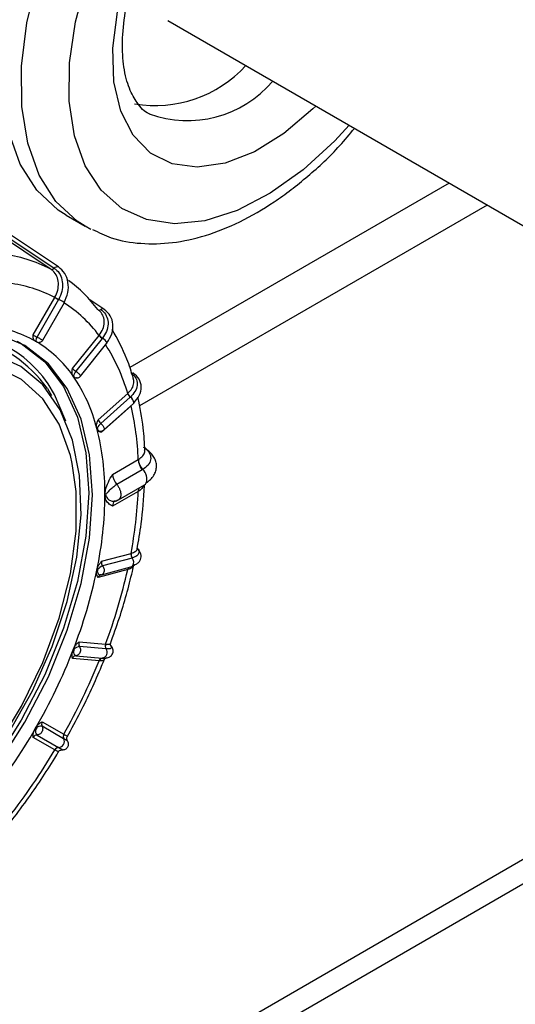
# Model space of a CAD drawing. Extents: x 5 to 297, y -3 to 205.
# Tile 9 of 28: x 87.68 to 90.82, y 66.41 to 72.66. Entities that reach past the tile are written whole.
import ezdxf

# ---------------------------------------------------------------- set-up
doc = ezdxf.new("R2010")
doc.units = 0
doc.layers.get('0').update_dxf_attribs({"linetype": 'CONTINUOUS'})

msp = doc.modelspace()

# ---------------------------------------------------------------- linework, layer by layer
at = {"color": 7, "linetype": 'CONTINUOUS'}
for p, q in [((88.6193, 72.6517), (101.3308, 65.3135)), ((87.9254, 71.0884), (85.9749, 72.3877)), ((87.9734, 71.4163), (88.0946, 71.3463)), ((88.1308, 71.3269), (88.0946, 71.3463)), ((87.7649, 70.6573), (87.9022, 70.8951)), ((87.9262, 70.8812), (87.7897, 70.6449)), ((87.8255, 70.6244), (87.963, 70.8625)), ((87.9022, 70.8951), (87.9028, 70.8962)), ((87.9269, 70.8825), (87.9262, 70.8812)), ((88.2144, 70.8203), (88.1243, 70.8801)), ((88.2144, 70.8203), (88.2157, 70.8193)), ((88.0153, 70.4451), (88.1835, 70.6543)), ((88.1835, 70.6543), (88.1843, 70.6553)), ((87.7801, 70.6172), (87.7756, 70.6198)), ((87.7846, 70.6146), (87.7801, 70.6172)), ((88.2037, 70.6349), (88.0366, 70.427)), ((88.0646, 70.3952), (88.233, 70.6046)), ((88.2047, 70.6361), (88.2037, 70.6349)), ((88.396, 70.4188), (88.3991, 70.4159)), ((88.0191, 70.3955), (88.0159, 70.4)), ((88.0223, 70.391), (88.0191, 70.3955)), ((88.0353, 70.385), (88.0353, 70.385)), ((87.855, 70.3168), (87.8808, 70.2735)), ((88.1773, 70.1192), (88.3648, 70.2855)), ((88.3648, 70.2855), (88.3657, 70.2863)), ((88.3807, 70.2615), (88.1943, 70.0962)), ((88.2127, 70.0542), (88.4005, 70.2207)), ((88.3818, 70.2624), (88.3807, 70.2615)), ((88.3859, 70.2068), (88.1984, 70.0405)), ((88.1693, 70.0634), (88.1677, 70.0696)), ((88.171, 70.0573), (88.1693, 70.0634)), ((88.1908, 70.0467), (88.1914, 70.0466)), ((88.2685, 69.7722), (88.4321, 69.8667)), ((88.4321, 69.8667), (88.4346, 69.8681)), ((88.4574, 69.8017), (88.2964, 69.7087)), ((88.4609, 69.8037), (88.4574, 69.8017)), ((88.4609, 69.8037), (88.4609, 69.8037)), ((88.4321, 69.6647), (88.2685, 69.5702)), ((88.3068, 69.6109), (88.4718, 69.7062)), ((88.4346, 69.6662), (88.4321, 69.6647)), ((88.2206, 69.6436), (88.2206, 69.6454)), ((88.2206, 69.6418), (88.2206, 69.6436)), ((88.4247, 69.3012), (88.4247, 69.3011)), ((84.4772, 63.483), (94.4894, 69.2629)), ((88.1984, 69.221), (88.3859, 69.2713)), ((88.3924, 69.2419), (88.206, 69.192)), ((88.3859, 69.2713), (88.3868, 69.2715)), ((88.3935, 69.2422), (88.3924, 69.2419)), ((88.1677, 69.1565), (88.1693, 69.1646)), ((88.1693, 69.1646), (88.171, 69.1726)), ((88.3648, 69.1683), (88.1773, 69.118)), ((88.1982, 69.1353), (88.3858, 69.1856)), ((88.1941, 69.135), (88.191, 69.1342)), ((88.1916, 69.1346), (88.1981, 69.1358)), ((88.1916, 69.1343), (88.1943, 69.1347)), ((88.0159, 68.6509), (88.0191, 68.659)), ((88.0191, 68.659), (88.0223, 68.6672)), ((88.0561, 68.71), (88.2242, 68.695)), ((88.2264, 68.6652), (88.0592, 68.6801)), ((88.2242, 68.695), (88.225, 68.6949)), ((88.2273, 68.6651), (88.2264, 68.6652)), ((88.1835, 68.5901), (88.0153, 68.6051)), ((88.0366, 68.6218), (88.2037, 68.6069)), ((88.2037, 68.6069), (88.2047, 68.6068)), ((87.7756, 68.1537), (87.7801, 68.1614)), ((87.7801, 68.1614), (87.7846, 68.1692)), ((87.9582, 68.0956), (87.8217, 68.1744)), ((87.8225, 68.2035), (87.9598, 68.1242)), ((87.9022, 68.0245), (87.7649, 68.1038)), ((87.7897, 68.119), (87.9262, 68.0402)), ((87.9589, 68.0951), (87.9582, 68.0956)), ((87.9598, 68.1242), (87.9604, 68.1238)), ((87.9262, 68.0402), (87.9269, 68.0397))]:
    msp.add_line(p, q, dxfattribs=at)
at = {"color": 8, "linetype": 'CONTINUOUS'}
for p, q in [((90.4046, 71.621), (88.3778, 70.451)), ((90.6471, 71.4811), (88.4394, 70.2066)), ((88.3857, 70.2076), (88.3859, 70.2068)), ((88.3866, 70.2084), (88.3868, 70.2076)), ((84.4921, 63.6458), (94.3558, 69.34)), ((88.2047, 68.6068), (88.2213, 68.6074))]:
    msp.add_line(p, q, dxfattribs=at)
at = {"color": 7, "linetype": 'CONTINUOUS', "flags": 128}
for points in [[(87.9734, 71.4163), (87.9235, 71.4481), (87.7878, 71.5748), (87.6822, 71.7414), (87.6097, 71.9437), (87.572, 72.1764), (87.5701, 72.4334), (87.6042, 72.7082), (87.6732, 72.9935), (87.7754, 73.2821), (87.9082, 73.5664), (88.0681, 73.8391), (88.251, 74.093), (88.4521, 74.3218), (88.6663, 74.5193), (88.888, 74.6805), (89.1114, 74.8012), (89.3308, 74.8783), (89.5404, 74.9099), (89.7349, 74.895), (89.9093, 74.834), (89.9375, 74.8186)], [(87.878, 71.0738), (87.791, 71.1317), (87.4433, 71.3634), (86.0247, 72.3084), (85.9378, 72.3664), (85.9274, 72.3732)], [(85.9481, 72.38), (85.9965, 72.3477), (86.0453, 72.3152), (86.0938, 72.2829), (86.2875, 72.1538), (87.0625, 71.6376), (87.8986, 71.0806)], [(87.9022, 70.8951), (87.9043, 70.8938), (87.9069, 70.8924), (87.9097, 70.8907), (87.9127, 70.889), (87.916, 70.8871), (87.9193, 70.8852), (87.9228, 70.8832), (87.9262, 70.8812)], [(87.962, 70.8634), (87.9629, 70.8626), (87.963, 70.8625)], [(87.538, 67.9274), (87.7126, 68.2004), (87.8617, 68.4882), (87.9817, 68.7835), (88.0696, 69.0792), (88.1232, 69.368), (88.1412, 69.6428), (88.1232, 69.8967), (88.0696, 70.1236), (87.9817, 70.3179), (87.8617, 70.4747), (87.7126, 70.5902), (87.538, 70.6616)], [(87.663, 70.6168), (87.689, 70.6025), (87.838, 70.4871), (87.9579, 70.3303), (88.0458, 70.1362), (88.0993, 69.9094), (88.1173, 69.6556), (88.0993, 69.381), (88.0458, 69.0924), (87.9579, 68.7968), (87.838, 68.5016), (87.689, 68.2141), (87.5145, 67.9412), (87.3188, 67.6898), (87.1067, 67.4659), (86.8836, 67.2753), (86.6548, 67.1224)], [(88.2334, 70.6073), (88.2333, 70.6052), (88.233, 70.6046)], [(87.6072, 68.1259), (87.7602, 68.3983), (87.8858, 68.6808), (87.9805, 68.966), (88.042, 69.2466), (88.0686, 69.5153), (88.0597, 69.7652), (88.0155, 69.9897), (87.9371, 70.183), (87.8267, 70.3402), (87.6869, 70.4572), (87.5215, 70.5309)], [(87.9723, 70.1102), (87.9007, 70.2796), (87.8606, 70.3466)], [(88.4029, 70.2251), (88.4018, 70.2223), (88.4005, 70.2207)], [(88.4762, 69.9418), (88.4829, 69.9353), (88.4858, 69.9305)], [(86.4382, 67.1192), (86.4988, 67.1408), (86.7168, 67.2458), (86.9348, 67.3925), (87.1469, 67.577), (87.3473, 67.7941), (87.5305, 68.038), (87.6914, 68.3021), (87.8258, 68.579), (87.9299, 68.8613), (88.001, 69.1413), (88.037, 69.4113), (88.037, 69.6639), (88.0126, 69.8414)]]:
    msp.add_lwpolyline(points, dxfattribs=at)
at = {"color": 8, "linetype": 'CONTINUOUS', "flags": 128}
for points in [[(88.0946, 71.3463), (88.0448, 71.3782), (87.909, 71.5048), (87.8035, 71.6715), (87.7309, 71.8737), (87.6932, 72.1064), (87.6914, 72.3634), (87.7254, 72.6382), (87.7944, 72.9236), (87.8966, 73.2121), (88.0294, 73.4964), (88.1893, 73.7691), (88.3722, 74.0231), (88.5734, 74.2518), (88.7875, 74.4493), (89.0092, 74.6105), (89.2326, 74.7312), (89.452, 74.8084), (89.6617, 74.8399), (89.8562, 74.825), (90.0305, 74.764), (90.0424, 74.7577)], [(89.7696, 71.9876), (89.6792, 71.8896), (89.4779, 71.7046), (89.2695, 71.5557), (89.0599, 71.4471), (88.8551, 71.3821), (88.6611, 71.3625), (88.4834, 71.3889), (88.3271, 71.4604), (88.1967, 71.5751), (88.096, 71.7297), (88.0279, 71.9196), (87.9943, 72.1394), (87.9962, 72.3829), (88.0336, 72.6429), (88.1053, 72.9121)], [(89.5581, 72.1097), (89.5397, 72.0916), (89.3566, 71.9359), (89.1686, 71.8195), (88.9829, 71.747), (88.8066, 71.7211), (88.6465, 71.7428), (88.5088, 71.8113), (88.3987, 71.9239), (88.3205, 72.0763), (88.2772, 72.2627), (88.2704, 72.4759), (88.3005, 72.7077)], [(87.8986, 71.0806), (87.9055, 71.0862), (87.9125, 71.0895), (87.9191, 71.0904), (87.9248, 71.0888), (87.9251, 71.0886)], [(88.0126, 69.8414), (88.001, 69.8923), (87.9299, 70.0903), (87.8258, 70.2523), (87.6914, 70.3741), (87.5305, 70.4523), (87.3473, 70.4848), (87.1469, 70.4706), (86.9348, 70.4102), (86.7168, 70.3052)], [(88.1716, 69.157), (88.1728, 69.1517), (88.1747, 69.1469), (88.1772, 69.1426), (88.1801, 69.1391), (88.1835, 69.1365), (88.187, 69.1349), (88.1907, 69.1343), (88.1916, 69.1343)]]:
    msp.add_lwpolyline(points, dxfattribs=at)
at = {"color": 7, "linetype": 'CONTINUOUS'}
for centre, radius, start, end in [((88.5382, 72.8945), 0.7818, 260.48556, 317.46125), ((87.4584, 70.2699), 0.9069, 62.44035, 83.23898), ((87.5077, 70.1349), 0.8564, 62.57747, 83.10187), ((87.437, 70.2645), 0.9228, 36.86301, 53.22163), ((90.553, 75.5342), 5.3417, 240.25606, 240.55338), ((87.4984, 70.1401), 0.8565, 36.88874, 57.41148), ((87.4078, 69.9638), 0.752, 60.32278, 85.35656), ((88.2613, 70.7155), 0.0989, 218.18612, 234.45957), ((88.2603, 70.7156), 0.0971, 218.42822, 235.00517), ((87.4003, 69.9681), 0.7521, 34.63422, 59.666), ((87.8342, 70.6143), 0.054, 145.50716, 176.74437), ((87.2189, 69.9543), 1.1928, 16.11728, 32.56431), ((88.1078, 70.3688), 0.092, 140.70921, 162.12063), ((87.1564, 69.8052), 1.0453, 14.30072, 34.38086), ((88.4182, 70.3036), 0.0564, 198.8052, 228.3362), ((88.4184, 70.3044), 0.0557, 199.00086, 228.85703), ((86.6159, 69.793), 1.8177, 2.32271, 13.15742), ((88.269, 70.0163), 0.1094, 133.05746, 152.94301), ((86.5949, 69.6583), 1.6257, 359.54491, 14.43046), ((88.5416, 69.8718), 0.1096, 182.63789, 219.74947), ((88.4576, 69.7305), 0.0282, 300.44478, 334.0988), ((85.6421, 69.793), 2.7929, 349.2325, 357.36654), ((85.8189, 69.6583), 2.4018, 348.13715, 359.60589), ((88.4238, 69.2643), 0.0386, 169.58248, 215.49605), ((88.4245, 69.2646), 0.0383, 169.70626, 215.91331), ((85.0878, 69.8052), 3.1474, 338.64399, 348.25578), ((88.2355, 69.1181), 0.0795, 111.73521, 140.72549), ((84.8531, 69.9543), 3.5986, 339.51631, 347.38347), ((88.3802, 69.2055), 0.0207, 285.60022, 320.03115), ((84.6561, 69.968), 3.6087, 329.96052, 338.73323), ((88.0659, 68.6237), 0.0568, 96.68929, 136.2976), ((88.1969, 68.6434), 0.0374, 282.01206, 35.57658), ((88.2561, 68.6823), 0.0343, 158.33344, 209.98312), ((88.2568, 68.6824), 0.0342, 158.45174, 210.33549), ((88.0476, 68.6472), 0.0276, 171.45674, 246.63831), ((88.2067, 68.5827), 0.0243, 96.97751, 162.50466), ((88.2076, 68.5826), 0.0244, 96.80701, 162.28856), ((84.3593, 70.14), 4.1263, 330.7566, 337.93715), ((84.6538, 69.9636), 3.6086, 321.26658, 330.03954), ((87.8184, 68.1454), 0.039, 167.39222, 222.71598), ((87.8131, 68.1363), 0.039, 77.27585, 132.61095), ((87.9243, 68.0782), 0.0386, 273.91918, 26.08082), ((87.9849, 68.1085), 0.0297, 147.98513, 205.69213), ((87.9856, 68.1081), 0.0297, 148.12013, 205.97604), ((87.9284, 68.0105), 0.0297, 94.31104, 152.01389), ((87.929, 68.0101), 0.0297, 94.07038, 151.83562), ((84.3564, 70.1346), 4.1261, 322.06269, 329.24344)]:
    msp.add_arc(centre, radius, start, end, dxfattribs=at)
at = {"color": 8, "linetype": 'CONTINUOUS'}
for centre, radius, start, end in [((88.7446, 72.7282), 0.7112, 250.03228, 319.5606), ((87.7003, 70.4266), 0.5092, 59.07924, 63.57483), ((88.206, 70.8046), 0.0178, 61.97697, 132.25365), ((87.2034, 69.8615), 0.795, 34.94801, 118.55508), ((87.2458, 69.9319), 0.7416, 34.00208, 103.8805), ((88.1717, 70.5745), 0.0699, 27.97135, 61.813), ((88.0399, 70.4062), 0.0217, 225.97684, 258.00313), ((88.3557, 70.2231), 0.0472, 2.43047, 56.50298), ((88.1924, 70.068), 0.0214, 209.95678, 265.64797), ((88.4031, 69.7432), 0.0837, 342.60074, 46.29319), ((88.4787, 69.6662), 0.0466, 155.1411, 181.80018), ((88.3621, 69.2155), 0.0412, 325.58636, 40.37525), ((88.3858, 69.1651), 0.0212, 125.92162, 171.36442), ((88.3868, 69.1652), 0.0213, 125.74024, 171.15781)]:
    msp.add_arc(centre, radius, start, end, dxfattribs=at)
at = {"color": 7, "linetype": 'CONTINUOUS'}
for centre, major_axis, ratio, start_param, end_param in [((87.7866, 70.6482), (0.026, -0.0122), 0.060143, 3.751945, 4.861506), ((87.7734, 70.6229), (0.0507, -0.0265), 0.03027, 4.772523, 4.865375), ((87.831, 70.5896), (0.0507, -0.0265), 0.03027, 2.646253, 2.739106), ((88.0374, 70.4357), (0.0239, -0.0159), 0.269911, 3.749482, 4.859043), ((88.021, 70.4134), (0.0461, -0.0338), 0.241205, 4.779679, 4.872531), ((88.0617, 70.3555), (0.0461, -0.0338), 0.241205, 2.653409, 2.746262), ((88.1995, 70.1093), (0.021, -0.0196), 0.465542, 3.782269, 4.89183), ((88.1811, 70.0914), (-0.0399, 0.041), 0.43781, 1.681415, 1.774267), ((88.2022, 70.0128), (-0.0399, 0.041), 0.43781, 5.838331, 5.931183), ((88.3243, 69.7461), (-0.0419, 0.0581), 0.634003, 0.721155, 1.76766), ((88.2765, 69.7155), (-0.0773, 0.1202), 0.606761, 1.773118, 1.803211), ((88.2765, 69.5135), (-0.0773, 0.1202), 0.606761, 5.992793, 6.022887), ((88.2206, 69.2099), (-0.0102, 0.0267), 0.764255, 0.876478, 1.986039), ((88.1811, 69.1011), (-0.0174, 0.0545), 0.736642, 6.094564, 6.187416), ((88.2022, 69.2041), (-0.0174, 0.0545), 0.736642, 1.937648, 2.0305), ((88.1995, 69.1069), (-0.0102, 0.0267), 0.764255, 6.050102, 7.159663), ((88.0617, 68.6991), (0.0032, 0.0571), 0.818626, 2.209259, 2.302111), ((88.0781, 68.6982), (0.0003, 0.0286), 0.847706, 1.153136, 2.262697), ((88.0374, 68.5933), (0.0003, 0.0286), 0.847706, 0.043575, 1.153136), ((88.021, 68.5942), (0.0032, 0.0571), 0.818626, 0.082989, 0.175842), ((87.7734, 68.0989), (0.0286, 0.0495), 0.846734, 0.461361, 0.554213), ((87.831, 68.1986), (0.0286, 0.0495), 0.846734, 2.58763, 2.680483), ((87.8442, 68.191), (0.0143, 0.0247), 0.876993, 1.570938, 2.680499), ((87.7866, 68.0912), (0.0143, 0.0247), 0.876993, 0.461377, 1.570938)]:
    msp.add_ellipse(centre, major_axis=major_axis, ratio=ratio, start_param=start_param, end_param=end_param, dxfattribs=at)
at = {"color": 8, "linetype": 'CONTINUOUS'}
for centre, major_axis, ratio, start_param, end_param in [((88.2206, 70.0307), (0.021, -0.0196), 0.465542, 3.325011, 3.782269), ((88.3243, 69.5441), (-0.0419, 0.0581), 0.634003, 6.218861, 7.00434)]:
    msp.add_ellipse(centre, major_axis=major_axis, ratio=ratio, start_param=start_param, end_param=end_param, dxfattribs=at)
at = {"color": 7, "linetype": 'CONTINUOUS'}
for points, knots in [([(88.5036, 72.0594), (88.5025, 72.0598), (88.4703, 72.0722), (88.4295, 72.1191), (88.3718, 72.2178), (88.3371, 72.35), (88.3269, 72.5153), (88.3451, 72.7012), (88.3919, 72.9012), (88.4668, 73.1076), (88.5674, 73.3118), (88.6899, 73.505), (88.8291, 73.6791), (88.9783, 73.8268), (89.1304, 73.9425), (89.2772, 74.0226), (89.4108, 74.0666), (89.5232, 74.0756), (89.5999, 74.0641), (89.6347, 74.0412), (89.6475, 74.0328)], [0, 0, 0, 0, 0.0026372, 0.0755594, 0.1329416, 0.1944513, 0.2536743, 0.3126335, 0.3718988, 0.4316141, 0.4916632, 0.5518551, 0.611953, 0.6717011, 0.7309012, 0.7894309, 0.8474241, 0.9054958, 0.9653062, 1, 1, 1, 1]), ([(88.1408, 71.327), (88.18, 71.3077), (88.2758, 71.2605), (88.4487, 71.2326), (88.6499, 71.2367), (88.8609, 71.283), (89.0777, 71.3698), (89.296, 71.496), (89.5089, 71.6599), (89.6805, 71.8188), (89.7733, 71.9308), (89.8039, 71.9678)], [0, 0, 0, 0, 0.079772, 0.19528, 0.312387, 0.432926, 0.556983, 0.683308, 0.810443, 0.937404, 1, 1, 1, 1]), ([(87.878, 71.0738), (87.8794, 71.0733), (87.8822, 71.0723), (87.8875, 71.0733), (87.8931, 71.0759), (87.8968, 71.079), (87.8986, 71.0806)], [0, 0, 0, 0, 0.25, 0.5, 0.75, 1, 1, 1, 1]), ([(87.9028, 70.8962), (87.9097, 70.9108), (87.9233, 70.94), (87.9269, 70.9871), (87.9171, 71.0297), (87.8983, 71.0584), (87.8829, 71.0701), (87.878, 71.0738)], [0, 0, 0, 0, 0.223538, 0.447066, 0.670551, 0.893983, 1, 1, 1, 1]), ([(87.8986, 71.0806), (87.9043, 71.0763), (87.9217, 71.0633), (87.9428, 71.0311), (87.9537, 70.9836), (87.9497, 70.9312), (87.9345, 70.8988), (87.9269, 70.8825)], [0, 0, 0, 0, 0.109217, 0.331971, 0.554716, 0.77741, 1, 1, 1, 1]), ([(87.962, 70.8634), (87.971, 70.884), (87.9892, 70.9255), (87.9892, 70.9918), (87.969, 71.0512), (87.9397, 71.0761), (87.9251, 71.0886)], [0, 0, 0, 0, 0.2487708, 0.4985815, 0.7491027, 1, 1, 1, 1]), ([(88.1843, 70.6553), (88.1929, 70.6682), (88.2102, 70.694), (88.2186, 70.7367), (88.2123, 70.7759), (88.1953, 70.803), (88.1801, 70.8144), (88.1753, 70.8181)], [0, 0, 0, 0, 0.223538, 0.447066, 0.670551, 0.893983, 1, 1, 1, 1]), ([(88.194, 70.8178), (88.1997, 70.8136), (88.2168, 70.8008), (88.2359, 70.7705), (88.2428, 70.7267), (88.2334, 70.6792), (88.2142, 70.6505), (88.2047, 70.6361)], [0, 0, 0, 0, 0.109217, 0.331971, 0.554716, 0.77741, 1, 1, 1, 1]), ([(88.2334, 70.6073), (88.245, 70.626), (88.2684, 70.6636), (88.2748, 70.7255), (88.259, 70.782), (88.2301, 70.8068), (88.2157, 70.8193)], [0, 0, 0, 0, 0.24877, 0.498868, 0.749534, 1, 1, 1, 1]), ([(87.7756, 70.6198), (87.7735, 70.6216), (87.7683, 70.6261), (87.7651, 70.6397), (87.7649, 70.6511), (87.7649, 70.6572), (87.7649, 70.6573)], [0, 0, 0, 0, 0.2542375, 0.6069125, 0.9929143, 1, 1, 1, 1]), ([(88.4022, 70.3797), (88.3888, 70.4218), (88.3533, 70.534), (88.3002, 70.6314), (88.2671, 70.6922)], [0, 0, 0, 0, 0.375935, 1, 1, 1, 1]), ([(87.7867, 70.6136), (87.7869, 70.6136), (87.7874, 70.6134), (87.7876, 70.6133), (87.7872, 70.6136), (87.7861, 70.6142), (87.7845, 70.6152), (87.7825, 70.6162), (87.781, 70.617), (87.7803, 70.6173)], [0, 0, 0, 0, 0.0880129, 0.2403412, 0.3930271, 0.5455364, 0.6974145, 0.8486951, 1, 1, 1, 1]), ([(87.7881, 70.613), (87.7882, 70.6129), (87.7889, 70.6126), (87.7907, 70.6118), (87.7964, 70.61), (87.8043, 70.6097), (87.8137, 70.6127), (87.821, 70.6175), (87.8239, 70.6225), (87.8251, 70.6246)], [0, 0, 0, 0, 0.010171, 0.069071, 0.160313, 0.413841, 0.607869, 0.831646, 1, 1, 1, 1]), ([(88.0159, 70.4), (88.0145, 70.4029), (88.0112, 70.4097), (88.0116, 70.4257), (88.0139, 70.4383), (88.0153, 70.445), (88.0153, 70.4451)], [0, 0, 0, 0, 0.254237, 0.606912, 0.992914, 1, 1, 1, 1]), ([(88.3823, 70.4196), (88.3878, 70.4155), (88.4048, 70.4032), (88.4226, 70.3755), (88.427, 70.3373), (88.4143, 70.2972), (88.3926, 70.274), (88.3818, 70.2624)], [0, 0, 0, 0, 0.109217, 0.331971, 0.554716, 0.77741, 1, 1, 1, 1]), ([(88.4029, 70.2251), (88.4164, 70.2408), (88.4436, 70.2725), (88.4546, 70.3272), (88.4417, 70.379), (88.4133, 70.4036), (88.3991, 70.4159)], [0, 0, 0, 0, 0.248992, 0.499568, 0.750363, 1, 1, 1, 1]), ([(88.0248, 70.3906), (88.025, 70.3905), (88.0256, 70.3905), (88.0261, 70.3907), (88.026, 70.3915), (88.0253, 70.3927), (88.0239, 70.3941), (88.0222, 70.3956), (88.0209, 70.3966), (88.0203, 70.397)], [0, 0, 0, 0, 0.088013, 0.240341, 0.393027, 0.545536, 0.697414, 0.848695, 1, 1, 1, 1]), ([(88.0433, 70.3846), (88.0425, 70.3844), (88.0372, 70.3833), (88.0292, 70.3842), (88.0243, 70.389), (88.0223, 70.391)], [0, 0, 0, 0, 0.090943, 0.619193, 1, 1, 1, 1]), ([(88.0353, 70.3851), (88.0358, 70.385), (88.0391, 70.3839), (88.0462, 70.3842), (88.0554, 70.3871), (88.0619, 70.3912), (88.064, 70.3948), (88.0644, 70.3953)], [0, 0, 0, 0, 0.0427915, 0.3298868, 0.6222811, 0.937655, 1, 1, 1, 1]), ([(88.3657, 70.2863), (88.3754, 70.2966), (88.3947, 70.3174), (88.4067, 70.3519), (88.4024, 70.3726), (88.4004, 70.3822)], [0, 0, 0, 0, 0.349888, 0.69976, 1, 1, 1, 1]), ([(88.4742, 69.9219), (88.4715, 69.9709), (88.465, 70.0892), (88.4428, 70.1979), (88.4298, 70.2617)], [0, 0, 0, 0, 0.413533, 1, 1, 1, 1]), ([(88.3868, 70.2076), (88.3868, 70.2076), (88.3865, 70.2073), (88.3862, 70.2071), (88.3859, 70.2068)], [0, 0, 0, 0, 0.04216, 1, 1, 1, 1]), ([(88.1677, 70.0696), (88.1671, 70.0732), (88.1659, 70.0819), (88.1698, 70.0994), (88.1746, 70.1122), (88.1772, 70.119), (88.1773, 70.1192)], [0, 0, 0, 0, 0.254237, 0.606912, 0.992914, 1, 1, 1, 1]), ([(88.1984, 70.0405), (88.1983, 70.0405), (88.1937, 70.0409), (88.1852, 70.042), (88.1752, 70.0472), (88.1722, 70.0543), (88.171, 70.0573)], [0, 0, 0, 0, 0.007086, 0.393088, 0.745763, 1, 1, 1, 1]), ([(88.1739, 70.0573), (88.1742, 70.0573), (88.1749, 70.0573), (88.1757, 70.0579), (88.176, 70.059), (88.1756, 70.0607), (88.1747, 70.0625), (88.1733, 70.0644), (88.1722, 70.0655), (88.1716, 70.0661)], [0, 0, 0, 0, 0.088013, 0.240341, 0.393027, 0.545536, 0.697414, 0.848695, 1, 1, 1, 1]), ([(88.1908, 70.047), (88.1914, 70.0468), (88.1954, 70.0459), (88.203, 70.0483), (88.2102, 70.0511), (88.2125, 70.0542), (88.2127, 70.0544)], [0, 0, 0, 0, 0.07471, 0.514964, 0.968352, 1, 1, 1, 1]), ([(88.4637, 69.9457), (88.47, 69.9413), (88.4892, 69.928), (88.509, 69.9006), (88.5132, 69.8653), (88.4978, 69.8308), (88.473, 69.8126), (88.4609, 69.8037)], [0, 0, 0, 0, 0.110033, 0.334338, 0.55853, 0.783589, 1, 1, 1, 1]), ([(88.4829, 69.7182), (88.4923, 69.7255), (88.5113, 69.7403), (88.5314, 69.7664), (88.5444, 69.7946), (88.549, 69.8241), (88.5451, 69.8535), (88.5329, 69.8818), (88.5135, 69.9082), (88.495, 69.9231), (88.4858, 69.9305)], [0, 0, 0, 0, 0.123743, 0.248695, 0.374439, 0.500547, 0.626587, 0.752126, 0.876737, 1, 1, 1, 1]), ([(88.4609, 69.8037), (88.4561, 69.8102), (88.4465, 69.823), (88.438, 69.8438), (88.4349, 69.8589), (88.4346, 69.8662), (88.4346, 69.8681)], [0, 0, 0, 0, 0.322284, 0.644569, 0.904577, 1, 1, 1, 1]), ([(88.2206, 69.6454), (88.2215, 69.6558), (88.2238, 69.6807), (88.2418, 69.7251), (88.259, 69.7559), (88.2684, 69.7721), (88.2685, 69.7722)], [0, 0, 0, 0, 0.254238, 0.606915, 0.995519, 1, 1, 1, 1]), ([(88.2964, 69.7087), (88.2897, 69.7041), (88.2765, 69.6949), (88.255, 69.6766), (88.2356, 69.6577), (88.2274, 69.6473), (88.2233, 69.6421)], [0, 0, 0, 0, 0.249998, 0.499998, 0.749998, 1, 1, 1, 1]), ([(88.4242, 69.2974), (88.4337, 69.3512), (88.458, 69.4881), (88.4666, 69.6196), (88.4718, 69.6993)], [0, 0, 0, 0, 0.393279, 1, 1, 1, 1]), ([(88.2685, 69.5702), (88.2684, 69.5703), (88.259, 69.5757), (88.2418, 69.5866), (88.2238, 69.6101), (88.2215, 69.6324), (88.2206, 69.6418)], [0, 0, 0, 0, 0.004481, 0.393085, 0.745762, 1, 1, 1, 1]), ([(88.2233, 69.6421), (88.2274, 69.6343), (88.2356, 69.6186), (88.255, 69.6045), (88.2765, 69.5993), (88.2897, 69.6049), (88.2964, 69.6077)], [0, 0, 0, 0, 0.250002, 0.500002, 0.750002, 1, 1, 1, 1]), ([(88.2781, 69.6018), (88.2839, 69.6027), (88.2955, 69.6047), (88.3055, 69.6107), (88.3106, 69.6137)], [0, 0, 0, 0, 0.496507, 1, 1, 1, 1]), ([(88.3155, 69.6194), (88.313, 69.6163), (88.308, 69.6101), (88.3003, 69.6085), (88.2964, 69.6077)], [0, 0, 0, 0, 0.487961, 1, 1, 1, 1]), ([(88.4236, 69.3066), (88.4265, 69.3037), (88.4372, 69.2927), (88.4381, 69.2744), (88.4262, 69.2543), (88.4044, 69.2462), (88.3935, 69.2422)], [0, 0, 0, 0, 0.110256, 0.406929, 0.703533, 1, 1, 1, 1]), ([(88.3961, 69.1922), (88.4039, 69.1955), (88.4196, 69.2021), (88.4365, 69.2156), (88.4474, 69.2313), (88.4516, 69.2489), (88.4487, 69.2676), (88.4409, 69.2847), (88.4316, 69.2951), (88.4279, 69.2992)], [0, 0, 0, 0, 0.148451, 0.298149, 0.448634, 0.599432, 0.750064, 0.900052, 1, 1, 1, 1]), ([(88.171, 69.1726), (88.1722, 69.177), (88.1752, 69.1876), (88.1852, 69.2043), (88.1937, 69.2152), (88.1983, 69.2209), (88.1984, 69.221)], [0, 0, 0, 0, 0.254237, 0.606912, 0.992914, 1, 1, 1, 1]), ([(88.1773, 69.118), (88.1772, 69.1181), (88.1746, 69.1219), (88.1698, 69.1292), (88.1659, 69.1422), (88.1671, 69.1523), (88.1677, 69.1565)], [0, 0, 0, 0, 0.007086, 0.393088, 0.745763, 1, 1, 1, 1]), ([(88.1716, 69.157), (88.1719, 69.157), (88.1729, 69.1572), (88.1742, 69.158), (88.1753, 69.1596), (88.1759, 69.1618), (88.1758, 69.1641), (88.1752, 69.1665), (88.1744, 69.1678), (88.1739, 69.1684)], [0, 0, 0, 0, 0.088013, 0.240341, 0.393027, 0.545536, 0.697414, 0.848695, 1, 1, 1, 1]), ([(88.2547, 68.6972), (88.2744, 68.7521), (88.3294, 68.9056), (88.3761, 69.0744), (88.4013, 69.1869), (88.4047, 69.2019)], [0, 0, 0, 0, 0.325287, 0.909992, 1, 1, 1, 1]), ([(88.3657, 69.1685), (88.3657, 69.1685), (88.3654, 69.1684), (88.3651, 69.1683), (88.3648, 69.1683)], [0, 0, 0, 0, 0.04216, 1, 1, 1, 1]), ([(88.0203, 68.6513), (88.0206, 68.6513), (88.0217, 68.6515), (88.0233, 68.6523), (88.0248, 68.654), (88.0258, 68.6561), (88.0261, 68.6585), (88.0258, 68.661), (88.0251, 68.6623), (88.0248, 68.663)], [0, 0, 0, 0, 0.088013, 0.240341, 0.393027, 0.545536, 0.697414, 0.848695, 1, 1, 1, 1]), ([(88.0223, 68.6672), (88.0243, 68.6716), (88.0292, 68.6821), (88.0413, 68.6966), (88.0509, 68.7054), (88.056, 68.7099), (88.0561, 68.71)], [0, 0, 0, 0, 0.2542375, 0.6069125, 0.9929143, 1, 1, 1, 1]), ([(88.0592, 68.6801), (88.0609, 68.6768), (88.0643, 68.6701), (88.0655, 68.658), (88.0637, 68.646), (88.0588, 68.6352), (88.0514, 68.627), (88.0435, 68.6227), (88.0385, 68.6221), (88.0366, 68.6218)], [0, 0, 0, 0, 0.152063, 0.303355, 0.454679, 0.606485, 0.758807, 0.911455, 1, 1, 1, 1]), ([(88.2343, 68.6094), (88.2384, 68.6103), (88.2466, 68.6121), (88.2572, 68.6186), (88.2655, 68.6277), (88.2708, 68.6388), (88.2728, 68.6511), (88.2712, 68.6636), (88.2666, 68.6758), (88.261, 68.6826), (88.2582, 68.6859)], [0, 0, 0, 0, 0.123825, 0.249995, 0.377613, 0.505614, 0.632862, 0.75826, 0.880867, 1, 1, 1, 1]), ([(88.2514, 68.6926), (88.2531, 68.6913), (88.2572, 68.6881), (88.2576, 68.6861), (88.2578, 68.6849)], [0, 0, 0, 0, 0.4204328, 1, 1, 1, 1]), ([(88.2559, 68.6889), (88.2558, 68.6888), (88.2554, 68.6887), (88.2561, 68.6965), (88.2565, 68.7016)], [0, 0, 0, 0, 0.359949, 1, 1, 1, 1]), ([(87.9801, 68.1068), (88.0087, 68.1593), (88.0888, 68.3063), (88.1653, 68.4729), (88.2113, 68.586), (88.2174, 68.6011)], [0, 0, 0, 0, 0.325441, 0.909815, 1, 1, 1, 1]), ([(88.0153, 68.6051), (88.0153, 68.6052), (88.0139, 68.6103), (88.0116, 68.6201), (88.0112, 68.6358), (88.0145, 68.6464), (88.0159, 68.6509)], [0, 0, 0, 0, 0.007086, 0.393088, 0.745763, 1, 1, 1, 1]), ([(88.2159, 68.5963), (88.2182, 68.5998), (88.2226, 68.6068), (88.2239, 68.6067), (88.2246, 68.6067)], [0, 0, 0, 0, 0.512351, 1, 1, 1, 1]), ([(88.2213, 68.6074), (88.2247, 68.6073), (88.2319, 68.6071), (88.2333, 68.6096), (88.234, 68.6109)], [0, 0, 0, 0, 0.46973, 1, 1, 1, 1]), ([(88.1843, 68.59), (88.1843, 68.59), (88.184, 68.59), (88.1837, 68.59), (88.1835, 68.5901)], [0, 0, 0, 0, 0.04216, 1, 1, 1, 1]), ([(87.7649, 68.1038), (87.7649, 68.1039), (87.7649, 68.11), (87.7651, 68.1216), (87.7683, 68.1389), (87.7735, 68.1493), (87.7756, 68.1537)], [0, 0, 0, 0, 0.007086, 0.393088, 0.745763, 1, 1, 1, 1]), ([(87.7803, 68.1539), (87.7807, 68.154), (87.7818, 68.154), (87.7837, 68.1548), (87.7855, 68.1564), (87.7869, 68.1584), (87.7876, 68.1607), (87.7876, 68.1631), (87.787, 68.1644), (87.7867, 68.165)], [0, 0, 0, 0, 0.088013, 0.240341, 0.393027, 0.545536, 0.697414, 0.848695, 1, 1, 1, 1]), ([(87.7846, 68.1692), (87.7873, 68.1733), (87.7937, 68.1829), (87.8071, 68.1943), (87.8171, 68.2004), (87.8224, 68.2034), (87.8225, 68.2035)], [0, 0, 0, 0, 0.2542375, 0.6069125, 0.9929143, 1, 1, 1, 1]), ([(87.8217, 68.1744), (87.8231, 68.1711), (87.8258, 68.1646), (87.8255, 68.1529), (87.822, 68.1415), (87.8153, 68.1312), (87.8063, 68.1235), (87.7973, 68.1196), (87.7917, 68.1191), (87.7897, 68.119)], [0, 0, 0, 0, 0.152063, 0.303355, 0.454679, 0.606485, 0.758807, 0.911455, 1, 1, 1, 1]), ([(87.9831, 68.0822), (87.9826, 68.0828), (87.9804, 68.086), (87.9786, 68.093), (87.9785, 68.1025), (87.9813, 68.1082), (87.9826, 68.111)], [0, 0, 0, 0, 0.082783, 0.380951, 0.698878, 1, 1, 1, 1]), ([(87.9506, 68.0256), (87.9539, 68.0256), (87.9607, 68.0256), (87.9703, 68.0292), (87.9786, 68.0351), (87.9849, 68.0432), (87.9887, 68.0527), (87.9897, 68.0628), (87.988, 68.073), (87.9846, 68.0788), (87.9829, 68.0817)], [0, 0, 0, 0, 0.124999, 0.249997, 0.374997, 0.499996, 0.624997, 0.749997, 0.874999, 1, 1, 1, 1]), ([(87.9832, 68.0812), (87.9833, 68.0812), (87.984, 68.0808), (87.9832, 68.0812), (87.9824, 68.0817)], [0, 0, 0, 0, 0.024618, 1, 1, 1, 1]), ([(87.618, 67.5629), (87.6538, 67.6098), (87.7539, 67.741), (87.8551, 67.8949), (87.9189, 68.0014), (87.9274, 68.0156)], [0, 0, 0, 0, 0.325585, 0.909851, 1, 1, 1, 1]), ([(87.9028, 68.0241), (87.9028, 68.0241), (87.9026, 68.0242), (87.9024, 68.0244), (87.9022, 68.0245)], [0, 0, 0, 0, 0.04216, 1, 1, 1, 1]), ([(87.9252, 68.0116), (87.9254, 68.0119), (87.9268, 68.0155), (87.9321, 68.02), (87.9394, 68.024), (87.9456, 68.0255), (87.9491, 68.0254), (87.9503, 68.0253)], [0, 0, 0, 0, 0.037309, 0.379993, 0.65116, 0.878522, 1, 1, 1, 1]), ([(87.9503, 68.0261), (87.9511, 68.0257), (87.9519, 68.0252), (87.9512, 68.0256), (87.9511, 68.0256)], [0, 0, 0, 0, 0.973084, 1, 1, 1, 1])]:
    msp.add_open_spline(points, degree=3, knots=knots, dxfattribs=at)
at = {"color": 8, "linetype": 'CONTINUOUS'}
for points, knots in [([(88.1778, 70.816), (88.1781, 70.8157), (88.1794, 70.8144), (88.1831, 70.814), (88.1883, 70.8146), (88.1921, 70.8167), (88.194, 70.8178)], [0, 0, 0, 0, 0.079612, 0.386408, 0.693204, 1, 1, 1, 1]), ([(87.7897, 70.6449), (87.7932, 70.6429), (87.8002, 70.6389), (87.8102, 70.6333), (87.8184, 70.6285), (87.8236, 70.6255), (87.8259, 70.6242), (87.8254, 70.6245), (87.8253, 70.6245)], [0, 0, 0, 0, 0.195636, 0.390282, 0.584967, 0.780274, 0.976243, 1, 1, 1, 1]), ([(88.0366, 70.427), (88.0398, 70.4246), (88.0462, 70.4197), (88.0547, 70.4118), (88.0612, 70.4046), (88.0647, 70.399), (88.0657, 70.3958), (88.0645, 70.3954), (88.0644, 70.3953)], [0, 0, 0, 0, 0.193794, 0.386606, 0.579458, 0.772926, 0.967049, 1, 1, 1, 1]), ([(88.1943, 70.0962), (88.1972, 70.0934), (88.2028, 70.0877), (88.2096, 70.078), (88.2141, 70.0687), (88.2155, 70.0608), (88.2149, 70.0559), (88.2129, 70.0548), (88.2124, 70.0546)], [0, 0, 0, 0, 0.1880858, 0.3752188, 0.5623909, 0.7501597, 0.9385652, 1, 1, 1, 1]), ([(88.4346, 69.8681), (88.4441, 69.8751), (88.4634, 69.8892), (88.4752, 69.9104), (88.4728, 69.9228), (88.4722, 69.926)], [0, 0, 0, 0, 0.416678, 0.8479219, 1, 1, 1, 1]), ([(88.2964, 69.7087), (88.3003, 69.7033), (88.3079, 69.6928), (88.3159, 69.6753), (88.3206, 69.6586), (88.322, 69.6434), (88.3207, 69.6297), (88.3172, 69.6229), (88.3155, 69.6194)], [0, 0, 0, 0, 0.182434, 0.356288, 0.521536, 0.678143, 0.834752, 1, 1, 1, 1]), ([(88.4688, 69.7015), (88.463, 69.6926), (88.4547, 69.6797), (88.4393, 69.6694), (88.4346, 69.6662)], [0, 0, 0, 0, 0.691077, 1, 1, 1, 1]), ([(88.4346, 69.6662), (88.4346, 69.6681), (88.435, 69.6752), (88.4363, 69.6833), (88.4395, 69.6871), (88.4401, 69.6879)], [0, 0, 0, 0, 0.2272244, 0.8463614, 1, 1, 1, 1]), ([(88.3868, 69.2715), (88.3962, 69.2752), (88.415, 69.2825), (88.4262, 69.294), (88.4248, 69.301), (88.4247, 69.3011)], [0, 0, 0, 0, 0.4952155, 0.9904086, 1, 1, 1, 1]), ([(88.206, 69.192), (88.2081, 69.1887), (88.2122, 69.1821), (88.2152, 69.1701), (88.2154, 69.1584), (88.2125, 69.1478), (88.207, 69.1398), (88.2017, 69.136), (88.1985, 69.1355), (88.1982, 69.1355)], [0, 0, 0, 0, 0.163416, 0.326003, 0.488625, 0.651765, 0.815459, 0.979504, 1, 1, 1, 1]), ([(88.4036, 69.1978), (88.4009, 69.1917), (88.3955, 69.1793), (88.3757, 69.1721), (88.3657, 69.1685)], [0, 0, 0, 0, 0.495623, 1, 1, 1, 1]), ([(88.225, 68.6949), (88.2339, 68.6946), (88.2504, 68.694), (88.2538, 68.6994), (88.2554, 68.7019)], [0, 0, 0, 0, 0.539858, 1, 1, 1, 1]), ([(88.2578, 68.6849), (88.2601, 68.6811), (88.2658, 68.6722), (88.2558, 68.6647), (88.2368, 68.665), (88.2273, 68.6651)], [0, 0, 0, 0, 0.267612, 0.633891, 1, 1, 1, 1]), ([(88.2147, 68.5972), (88.2131, 68.5947), (88.2096, 68.5892), (88.1932, 68.5897), (88.1843, 68.59)], [0, 0, 0, 0, 0.455702, 1, 1, 1, 1]), ([(87.9824, 68.0817), (87.982, 68.0819), (87.9812, 68.0823), (87.9669, 68.0906), (87.9589, 68.0951)], [0, 0, 0, 0, 0.446757, 1, 1, 1, 1]), ([(87.9604, 68.1238), (87.9675, 68.1197), (87.9803, 68.1122), (87.9809, 68.1118), (87.9812, 68.1116)], [0, 0, 0, 0, 0.5571, 1, 1, 1, 1]), ([(87.9269, 68.0397), (87.9348, 68.0351), (87.9492, 68.0268), (87.9499, 68.0263), (87.9503, 68.0261)], [0, 0, 0, 0, 0.553082, 1, 1, 1, 1]), ([(87.9239, 68.0122), (87.9235, 68.0123), (87.9228, 68.0127), (87.91, 68.02), (87.9028, 68.0241)], [0, 0, 0, 0, 0.443579, 1, 1, 1, 1])]:
    msp.add_open_spline(points, degree=3, knots=knots, dxfattribs=at)

doc.saveas('drawing.dxf')
